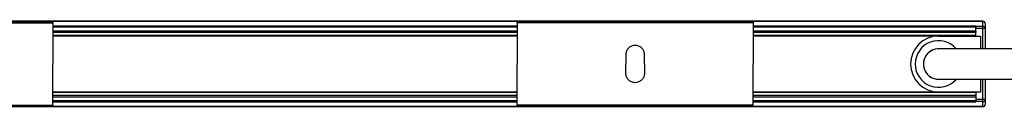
# Model space of a CAD drawing. Header units: millimetres. Extents: x -1015 to 2925, y 357 to 841.
# Tile 6 of 14: x 109 to 320, y 357 to 375. Entities that reach past the tile are written whole.
import ezdxf

# ---------------------------------------------------------------- set-up
doc = ezdxf.new("R2010")
doc.units = ezdxf.units.MM

# ---------------------------------------------------------------- blocks, each defined once
blk = doc.blocks.new('Drawing View4')
at = {"color": 7, "linetype": 'Continuous', "lineweight": 25}
for p, q in [((-150.7, 5.9), (-449.7, 5.9)), ((-150.7, 5.83), (-449.7, 5.83)), ((-349.95, 5.75), (-400.45, 5.75)), ((-400.45, 5.55), (-349.95, 5.55)), ((-349.95, 5.55), (-349.95, -3.25)), ((-250.45, 4.85), (-349.95, 4.85)), ((-250.45, 4.67), (-349.95, 4.67)), ((-250.45, 5.75), (-199.95, 5.75)), ((-199.95, 5.55), (-250.45, 5.55)), ((-250.45, 5.55), (-250.45, -3.25)), ((-199.95, 5.55), (-199.95, -3.25)), ((-152.2, 4.85), (-199.95, 4.85)), ((-152.2, 4.67), (-199.95, 4.67)), ((-152.2, 4.85), (-152.2, 4.67)), ((-150.7, 4.79), (-152.2, 4.79)), ((-152.2, 3.82), (-152.2, 4.67)), ((-150.7, 4.37), (-152.2, 4.37)), ((-150.7, 5.83), (-150.7, 5.9)), ((-150.7, 4.79), (-150.7, 5.83)), ((-150.7, 4.37), (-150.7, 4.79)), ((-150.2, 4.37), (-150.7, 4.37)), ((-150.7, 0), (-150.7, 4.37)), ((-150.2, 5.4), (-150.2, 4.37)), ((-150.2, 4.37), (-150.2, 0)), ((-250.45, 3.82), (-349.95, 3.82)), ((-250.45, 3.48), (-349.95, 3.48)), ((-250.45, 2.85), (-349.95, 2.85)), ((-250.45, 2.75), (-349.95, 2.75)), ((-152.2, 3.82), (-199.95, 3.82)), ((-152.2, 3.48), (-199.95, 3.48)), ((-152.2, 2.85), (-199.95, 2.85)), ((-160.2, 2.75), (-199.95, 2.75)), ((-160.2, 2.75), (-151.2, 2.75)), ((-152.2, 3.82), (-152.2, 3.48)), ((-152.2, 2.85), (-152.2, 3.48)), ((-152.2, 2.75), (-152.2, 2.85)), ((-151.2, 2.75), (-151.2, 0)), ((-227.2, -1.25), (-227.2, -3.25)), ((-223.2, -3.25), (-223.2, -1.25)), ((-349.95, -12.05), (-349.95, -3.25)), ((-250.45, -12.05), (-250.45, -3.25)), ((-227.2, -5.25), (-227.2, -3.25)), ((-223.2, -3.25), (-223.2, -5.25)), ((-199.95, -12.05), (-199.95, -3.25)), ((-151.2, -6.5), (-151.2, -9.25)), ((-150.7, -10.87), (-150.7, -6.5)), ((-150.2, -6.5), (-150.2, -10.87)), ((-250.45, -9.25), (-349.95, -9.25)), ((-250.45, -9.35), (-349.95, -9.35)), ((-250.45, -9.98), (-349.95, -9.98)), ((-250.45, -10.32), (-349.95, -10.32)), ((-160.2, -9.25), (-199.95, -9.25)), ((-152.2, -9.35), (-199.95, -9.35)), ((-152.2, -9.98), (-199.95, -9.98)), ((-152.2, -10.32), (-199.95, -10.32)), ((-151.2, -9.25), (-160.2, -9.25)), ((-152.2, -9.35), (-152.2, -9.25)), ((-152.2, -9.35), (-152.2, -9.98)), ((-152.2, -9.98), (-152.2, -10.32)), ((-152.2, -10.32), (-152.2, -11.17)), ((-150.7, -12.33), (-449.7, -12.33)), ((-150.7, -12.4), (-449.7, -12.4)), ((-400.45, -12.05), (-349.95, -12.05)), ((-349.95, -12.25), (-400.45, -12.25)), ((-250.45, -11.17), (-349.95, -11.17)), ((-349.95, -11.35), (-250.45, -11.35)), ((-199.95, -12.05), (-250.45, -12.05)), ((-250.45, -12.25), (-199.95, -12.25)), ((-152.2, -11.17), (-199.95, -11.17)), ((-199.95, -11.35), (-152.2, -11.35)), ((-150.7, -10.87), (-152.2, -10.87)), ((-152.2, -11.17), (-152.2, -11.35)), ((-150.7, -11.29), (-152.2, -11.29)), ((-150.2, -10.87), (-150.7, -10.87)), ((-150.7, -11.29), (-150.7, -10.87)), ((-150.7, -12.33), (-150.7, -11.29)), ((-150.7, -12.4), (-150.7, -12.33)), ((-150.2, -10.87), (-150.2, -11.9))]:
    blk.add_line(p, q, dxfattribs=at)
for centre, radius, start, end in [((-150.7, 5.4), 0.5, 0, 90), ((-150.67, 5.36), 0.468, 4.9117, 94.1864), ((-150.67, 4.33), 0.468, 4.9117, 94.1864), ((-160.2, -3.25), 6, 90, 270), ((-160.2, -3.25), 5, 40.9466, 318.8625), ((-160.2, -3.25), 3.25, 89.981, 180), ((-160.2, -3.25), 3.25, 88.1803, 270), ((-160.2, -3.25), 3.25, 180, 270.1928), ((-150.67, -10.83), 0.468, 265.8136, 355.0883), ((-150.67, -11.86), 0.468, 265.8136, 355.0883), ((-150.7, -11.9), 0.5, 270, 0)]:
    blk.add_arc(centre, radius, start, end, dxfattribs=at)
for points in [[(-349.95, 5.55), (-349.95, 5.58), (-349.95, 5.63), (-349.95, 5.69), (-349.95, 5.74), (-349.95, 5.75), (-349.95, 5.75)], [(-250.45, 5.55), (-250.45, 5.58), (-250.45, 5.63), (-250.45, 5.69), (-250.45, 5.74), (-250.45, 5.75), (-250.45, 5.75)], [(-199.95, 5.75), (-199.95, 5.75), (-199.95, 5.74), (-199.95, 5.69), (-199.95, 5.63), (-199.95, 5.58), (-199.95, 5.55)], [(-223.2, -1.25), (-223.23, -0.99), (-223.29, -0.46), (-223.75, 0.2), (-224.41, 0.65), (-225.2, 0.8), (-225.99, 0.65), (-226.65, 0.2), (-227.11, -0.46), (-227.17, -0.99), (-227.2, -1.25)], [(-223.2, -5.25), (-223.23, -5.51), (-223.29, -6.04), (-223.75, -6.7), (-224.41, -7.15), (-225.2, -7.3), (-225.99, -7.15), (-226.65, -6.7), (-227.11, -6.04), (-227.17, -5.51), (-227.2, -5.25)], [(-349.95, -12.05), (-349.95, -12.08), (-349.95, -12.13), (-349.95, -12.19), (-349.95, -12.24), (-349.95, -12.25), (-349.95, -12.25)], [(-250.45, -12.05), (-250.45, -12.08), (-250.45, -12.13), (-250.45, -12.19), (-250.45, -12.24), (-250.45, -12.25), (-250.45, -12.25)], [(-199.95, -12.25), (-199.95, -12.25), (-199.95, -12.24), (-199.95, -12.19), (-199.95, -12.13), (-199.95, -12.08), (-199.95, -12.05)]]:
    blk.add_open_spline(points, degree=3, dxfattribs=at)
for points, knots in [([(0, 0), (-3.58, 0), (-10.41, 0), (-20.19, 0), (-29.03, 0), (-37.01, 0), (-44.8, 0), (-52.3, 0), (-59.43, 0), (-66.1, 0), (-72.73, 0), (-79.73, 0), (-86.84, 0), (-97.19, 0), (-110.7, 0), (-124.59, 0), (-135.62, 0), (-141.76, 0), (-145.74, 0), (-147.65, 0), (-149.62, 0), (-151.87, 0), (-154.48, 0), (-156.76, 0), (-158.39, 0), (-159.4, 0), (-160.09, 0), (-160.16, 0), (-160.2, 0)], [0, 0, 0, 0, 0.065058, 0.124067, 0.177464, 0.225654, 0.269006, 0.319021, 0.362, 0.39854, 0.440319, 0.482555, 0.525831, 0.569706, 0.6709, 0.771793, 0.822371, 0.871291, 0.883199, 0.894814, 0.906051, 0.919307, 0.936282, 0.954963, 0.964659, 0.974862, 0.986279, 1, 1, 1, 1]), ([(-160.2, -6.5), (-160.16, -6.5), (-160.09, -6.5), (-159.4, -6.5), (-158.39, -6.5), (-156.76, -6.5), (-154.31, -6.5), (-151.44, -6.5), (-148.78, -6.5), (-146.42, -6.5), (-144.06, -6.5), (-141.65, -6.5), (-136.07, -6.5), (-125.75, -6.5), (-110.7, -6.5), (-97.85, -6.5), (-88.79, -6.5), (-83.57, -6.5), (-78.42, -6.5), (-73.37, -6.5), (-68.24, -6.5), (-62.68, -6.5), (-56.86, -6.5), (-50.7, -6.5), (-44.26, -6.5), (-37.07, -6.5), (-29.08, -6.5), (-20.23, -6.5), (-10.44, -6.5), (-3.59, -6.5), (0, -6.5)], [0, 0, 0, 0, 0.013721, 0.025138, 0.035341, 0.045037, 0.063718, 0.083896, 0.098686, 0.112575, 0.12694, 0.141627, 0.156475, 0.228203, 0.329097, 0.430291, 0.462241, 0.493939, 0.525212, 0.555893, 0.585834, 0.618483, 0.656979, 0.691658, 0.730544, 0.773945, 0.822202, 0.875687, 0.934806, 1, 1, 1, 1])]:
    blk.add_open_spline(points, degree=3, knots=knots, dxfattribs=at)

msp = doc.modelspace()

# ---------------------------------------------------------------- block references
at = {"color": 7, "linetype": 'Continuous', "lineweight": 25}
msp.add_blockref('Drawing View4', (466.16, 369.2), dxfattribs=at)

doc.saveas('drawing.dxf')
